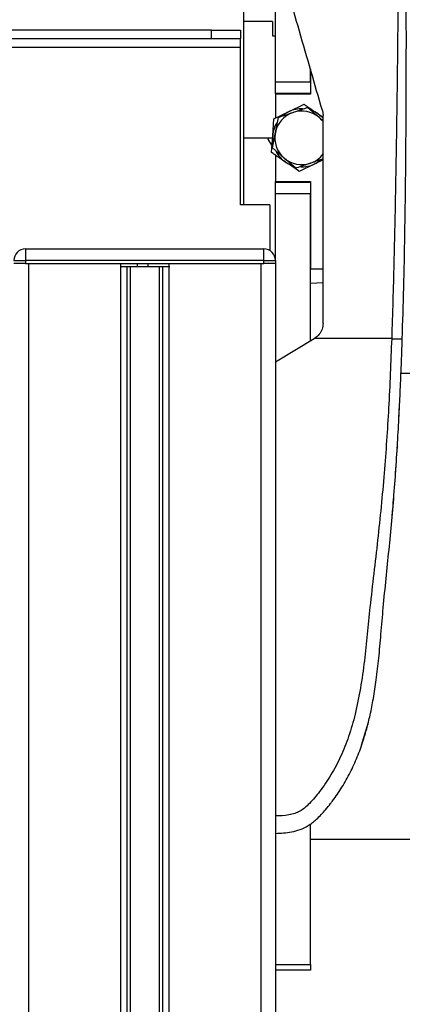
# Model space of a CAD drawing. Header units: millimetres. Extents: x 0 to 420, y 0 to 297.
# Tile 100 of 103: x 323.2 to 327.34, y 235.21 to 245.85. Entities that reach past the tile are written whole.
import ezdxf

# ---------------------------------------------------------------- set-up
doc = ezdxf.new("R2010")
doc.units = ezdxf.units.MM

msp = doc.modelspace()

# ---------------------------------------------------------------- linework, layer by layer
at = {"color": 7, "linetype": 'Continuous', "lineweight": 25}
for p, q in [((325.62356, 246.61874), (325.62356, 243.85177)), ((325.96943, 245.17866), (325.96943, 246.61874)), ((325.93799, 245.83267), (325.62356, 245.83267)), ((325.93799, 245.83267), (325.93799, 245.67546)), ((325.27769, 245.73834), (293.26889, 245.73834)), ((325.27769, 245.64402), (325.27769, 245.73834)), ((325.27769, 245.73834), (325.59212, 245.73834)), ((325.59212, 245.73834), (325.59212, 245.64402)), ((325.27769, 245.64402), (293.26889, 245.64402)), ((325.59212, 245.64402), (325.27769, 245.64402)), ((325.59212, 245.54969), (325.59212, 245.64402)), ((325.93799, 245.67546), (325.96943, 245.67546)), ((325.59212, 245.54969), (292.95447, 245.54969)), ((325.59212, 243.85177), (325.59212, 245.54969)), ((326.34675, 245.17866), (326.34675, 245.31765)), ((326.34675, 245.31765), (326.34675, 245.0466)), ((325.96943, 245.17866), (326.34675, 245.17866)), ((325.96943, 245.05289), (325.96943, 245.17866)), ((326.34675, 245.05289), (325.96943, 245.05289)), ((325.96943, 245.0466), (325.96943, 244.78748)), ((326.34675, 245.0466), (325.96943, 245.0466)), ((326.11569, 244.8581), (326.27916, 244.93704)), ((326.31734, 244.90375), (326.44348, 244.79344)), ((325.93885, 244.59812), (325.95222, 244.77916)), ((325.95222, 244.77916), (326.11569, 244.8581)), ((325.96768, 244.63118), (326.00013, 244.79558)), ((326.42927, 244.83494), (326.48415, 244.79761)), ((326.44348, 244.79344), (326.48415, 244.75788)), ((326.47668, 244.86959), (326.48415, 244.81705)), ((325.62356, 244.57496), (325.93799, 244.57496)), ((325.88964, 244.56032), (325.89733, 244.57496)), ((325.9312, 244.49461), (325.88964, 244.56032)), ((325.92547, 244.41708), (325.93885, 244.59812)), ((325.93522, 244.46678), (325.96768, 244.63118)), ((326.06136, 244.35647), (325.93522, 244.46678)), ((325.96943, 244.38718), (325.96943, 244.10332)), ((326.1875, 244.24616), (326.06136, 244.35647)), ((326.38915, 244.29181), (326.22567, 244.21287)), ((326.48415, 244.33769), (326.38915, 244.29181)), ((325.96943, 244.09703), (325.96943, 244.10332)), ((325.96943, 244.10332), (326.34675, 244.10332)), ((325.96943, 244.09703), (326.34675, 244.09703)), ((325.96943, 243.97126), (325.96943, 244.09703)), ((326.34675, 244.10332), (326.34675, 243.16003)), ((326.34675, 243.97126), (325.96943, 243.97126)), ((325.96943, 243.24807), (325.96943, 243.97126)), ((326.34675, 242.38079), (326.34675, 243.97126)), ((325.90655, 243.85177), (325.59212, 243.85177)), ((325.90655, 243.85177), (325.90655, 243.35699)), ((323.26535, 243.37384), (323.26535, 243.24807)), ((323.26535, 243.37384), (325.84366, 243.37384)), ((325.84366, 243.24807), (325.84366, 243.37384)), ((323.13958, 243.24807), (323.26535, 243.24807)), ((323.26535, 243.21663), (323.13958, 243.21663)), ((323.26535, 243.24807), (323.26535, 243.21663)), ((325.84366, 243.24807), (323.26535, 243.24807)), ((323.26535, 243.21663), (325.84366, 243.21663)), ((323.29679, 243.21663), (323.29679, 190.39268)), ((323.29679, 243.21663), (324.29353, 243.21663)), ((324.29353, 243.21663), (324.29353, 190.39268)), ((324.3617, 243.18519), (324.3617, 190.39268)), ((324.3978, 243.18519), (324.3978, 190.39268)), ((324.45102, 243.18519), (324.47074, 243.18519)), ((324.47563, 243.18519), (324.47563, 243.21663)), ((324.59135, 243.18519), (324.59135, 243.21663)), ((324.59624, 243.18519), (324.60398, 243.18519)), ((324.71121, 243.18519), (324.71121, 190.39268)), ((324.74731, 243.18519), (324.74731, 190.39268)), ((324.81548, 243.21663), (324.81548, 190.39268)), ((324.81548, 243.21663), (325.81222, 243.21663)), ((325.81222, 243.21663), (325.81222, 190.39268)), ((325.84366, 243.21663), (325.84366, 243.24807)), ((325.84366, 243.24807), (325.96943, 243.24807)), ((325.96943, 243.21663), (325.84366, 243.21663)), ((325.96943, 243.24807), (325.96943, 243.21663)), ((325.96943, 243.21663), (325.96943, 190.39268)), ((326.34675, 243.16003), (326.48415, 243.16003)), ((326.48415, 243.0087), (326.34675, 243.00282)), ((325.96943, 242.15386), (326.38766, 242.4054)), ((326.38766, 242.4054), (326.39273, 242.40845)), ((327.22572, 242.4054), (326.38766, 242.4054)), ((325.96943, 242.15386), (325.96943, 237.24878)), ((327.60446, 242.02809), (327.32667, 242.02809)), ((327.30414, 241.54784), (327.31119, 241.68621)), ((327.28583, 241.22239), (327.28772, 241.24647)), ((327.26751, 240.93676), (327.27401, 241.03657)), ((326.89936, 238.01294), (326.97392, 238.26251)), ((326.34675, 235.6452), (326.34675, 237.16288)), ((326.34675, 236.99724), (327.60446, 236.99724)), ((325.96943, 235.6452), (326.34675, 235.6452)), ((326.34675, 235.6452), (326.34675, 235.58231)), ((326.34675, 235.58231), (325.96943, 235.58231))]:
    msp.add_line(p, q, dxfattribs=at)
at = {"color": 7, "linetype": 'Continuous', "lineweight": 25, "flags": 128}
for points in [[(326.42927, 244.83494), (326.46169, 244.80963), (326.48415, 244.78748)], [(326.48415, 244.74972), (326.47036, 244.76664), (326.44348, 244.79344)], [(327.30472, 241.54786), (327.30473, 241.54786), (327.30473, 241.54785)], [(327.30474, 241.54784), (327.30473, 241.54785), (327.30472, 241.54785)]]:
    msp.add_lwpolyline(points, dxfattribs=at)
at = {"color": 7, "linetype": 'Continuous', "lineweight": 25}
for centre, radius, start, end in [((326.25242, 244.57496), 0.31443, 88.05447, 115.775489), ((326.25242, 244.57496), 0.29024, 108.830764, 168.830764), ((326.25242, 244.57496), 0.31443, 115.775489, 130.968343), ((326.25242, 244.57496), 0.29024, 48.830764, 108.830764), ((326.25242, 244.57496), 0.31443, 55.775489, 70.968343), ((326.25242, 244.57496), 0.31443, 148.05447, 175.775489), ((326.25242, 244.57496), 0.31443, 175.775489, 190.968343), ((326.25242, 244.57496), 0.29024, 168.830764, 228.830764), ((326.25242, 244.57496), 0.31443, 208.05447, 235.775489), ((326.25242, 244.57496), 0.29024, 228.830764, 288.830764), ((326.25242, 244.57496), 0.29024, 288.830764, 322.97733), ((326.25242, 244.57496), 0.31443, 235.775489, 250.968343), ((326.25242, 244.57496), 0.31443, 268.05447, 295.775489), ((326.25242, 244.57496), 0.31443, 295.775489, 310.968343), ((323.26535, 243.24807), 0.12577, 90, 180), ((325.84366, 243.24807), 0.12577, 0, 90)]:
    msp.add_arc(centre, radius, start, end, dxfattribs=at)
for points, knots in [([(326.70819, 249.3909), (326.73315, 249.36352), (326.80874, 249.28058), (326.91283, 249.12208), (327.01156, 248.90925), (327.08542, 248.67687), (327.14923, 248.40562), (327.20018, 248.097), (327.23864, 247.75851), (327.2685, 247.36635), (327.28711, 246.9243), (327.29564, 246.33394), (327.2904, 245.64203), (327.2806, 244.84285), (327.26751, 244.03565), (327.25079, 243.22203), (327.23408, 242.67756), (327.22572, 242.4054)], [0, 0, 0, 0, 0.017131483, 0.051878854, 0.086788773, 0.121617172, 0.156730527, 0.203388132, 0.250348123, 0.297270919, 0.367416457, 0.437677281, 0.550244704, 0.662847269, 0.775346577, 0.887707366, 1, 1, 1, 1]), ([(327.34047, 242.40123), (327.34606, 242.58573), (327.3575, 242.9628), (327.36885, 243.53597), (327.37696, 244.11427), (327.38124, 244.61659), (327.38341, 245.04432), (327.38428, 245.38578), (327.38448, 245.72501), (327.38376, 246.07563), (327.38083, 246.36415), (327.37678, 246.57306), (327.37424, 246.67942), (327.3714, 246.77971), (327.36852, 246.8671), (327.36524, 246.9546), (327.36181, 247.03641), (327.35769, 247.12352), (327.35327, 247.20726), (327.34858, 247.28761), (327.34363, 247.36456), (327.33404, 247.50088), (327.318, 247.69125), (327.29011, 247.94262), (327.25467, 248.18799), (327.20844, 248.43236), (327.14895, 248.67123), (327.07142, 248.90251), (326.96753, 249.11893), (326.8658, 249.26547), (326.78647, 249.35716), (326.75572, 249.3885), (326.74085, 249.40366)], [0, 0, 0, 0, 0.0757702, 0.15485711, 0.23590506, 0.31485054, 0.36399108, 0.41519555, 0.45865907, 0.50762015, 0.56426777, 0.58171923, 0.5968623, 0.60967945, 0.62453602, 0.63416312, 0.64698127, 0.65929869, 0.67111214, 0.6824202, 0.69322322, 0.70352316, 0.73970395, 0.77276709, 0.80790749, 0.84137847, 0.87484774, 0.91020132, 0.94506666, 0.98012916, 0.9903909, 1, 1, 1, 1]), ([(326.47668, 244.86959), (326.39368, 245.15582), (326.22753, 245.72874), (326.0638, 246.29332), (325.98188, 246.57584)], [0, 0, 0, 0, 0.499596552, 1, 1, 1, 1]), ([(326.15874, 244.84967), (326.20097, 244.86407), (326.25418, 244.88221), (326.30654, 244.90007), (326.31734, 244.90375)], [0, 0, 0, 0, 0.79381431, 1, 1, 1, 1]), ([(326.27916, 244.93704), (326.29061, 244.92926), (326.34018, 244.89554), (326.39053, 244.86129), (326.42927, 244.83494)], [0, 0, 0, 0, 0.23085574, 1, 1, 1, 1]), ([(326.00013, 244.79558), (326.0029, 244.79652), (326.05519, 244.81435), (326.10837, 244.83249), (326.15874, 244.84967)], [0, 0, 0, 0, 0.0529743, 1, 1, 1, 1]), ([(326.48415, 242.57012), (326.48415, 242.75765), (326.48415, 243.13313), (326.48415, 243.69593), (326.48415, 244.25815), (326.48415, 244.63063), (326.48415, 244.81705)], [0, 0, 0, 0, 0.248656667, 0.497879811, 0.748705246, 1, 1, 1, 1]), ([(326.07557, 244.31498), (326.03684, 244.34132), (325.98648, 244.37558), (325.93692, 244.4093), (325.92547, 244.41708)], [0, 0, 0, 0, 0.76914426, 1, 1, 1, 1]), ([(326.48415, 244.34733), (326.48019, 244.34598), (326.43464, 244.33045), (326.38836, 244.31466), (326.3461, 244.30025)], [0, 0, 0, 0, 0.0868238, 1, 1, 1, 1]), ([(326.22567, 244.21287), (326.22371, 244.21421), (326.17423, 244.24787), (326.12391, 244.2821), (326.07557, 244.31498)], [0, 0, 0, 0, 0.03966261, 1, 1, 1, 1]), ([(326.3461, 244.30025), (326.29574, 244.28308), (326.24256, 244.26494), (326.19027, 244.24711), (326.1875, 244.24616)], [0, 0, 0, 0, 0.947025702, 1, 1, 1, 1]), ([(324.29874, 243.18519), (324.30825, 243.18519), (324.33441, 243.18519), (324.39743, 243.18519), (324.44886, 243.18519), (324.47563, 243.18519)], [0, 0, 0, 0, 0.21495108, 0.59130193, 1, 1, 1, 1]), ([(324.47563, 243.18519), (324.4973, 243.18519), (324.53595, 243.18519), (324.57444, 243.18519), (324.59135, 243.18519)], [0, 0, 0, 0, 0.560608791, 1, 1, 1, 1]), ([(324.59135, 243.18519), (324.62338, 243.18519), (324.68491, 243.18519), (324.75653, 243.18519), (324.80412, 243.18519), (324.81775, 243.18519), (324.82477, 243.18519)], [0, 0, 0, 0, 0.29393521, 0.56456169, 0.77573173, 1, 1, 1, 1]), ([(326.48415, 242.57012), (326.48204, 242.54907), (326.47781, 242.50697), (326.44556, 242.4484), (326.41072, 242.42205), (326.39273, 242.40845)], [0, 0, 0, 0, 0.326000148, 0.651982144, 1, 1, 1, 1]), ([(327.22572, 242.4054), (327.21592, 242.15518), (327.19693, 241.67049), (327.14712, 240.9449), (327.07697, 240.22774), (327.00503, 239.64894), (326.96175, 239.2135), (326.93189, 238.92163), (326.89121, 238.63321), (326.83633, 238.35966), (326.76627, 238.11206), (326.679, 237.8918), (326.57422, 237.69209), (326.45847, 237.52425), (326.36004, 237.40606), (326.28703, 237.33612), (326.23406, 237.29831), (326.17705, 237.27375), (326.08913, 237.25114), (326.01839, 237.24975), (325.96943, 237.24878)], [0, 0, 0, 0, 0.1345803, 0.26068914, 0.39082578, 0.52181644, 0.5741497, 0.62601194, 0.67949707, 0.73064361, 0.77586761, 0.81764306, 0.85781887, 0.89689395, 0.92715545, 0.94043218, 0.95125664, 0.96201285, 0.97370949, 1, 1, 1, 1]), ([(325.96943, 237.06012), (326.0276, 237.06253), (326.14964, 237.06757), (326.30413, 237.12452), (326.42269, 237.21669), (326.49908, 237.3023), (326.5541, 237.36927), (326.57928, 237.40204), (326.60448, 237.43545), (326.64001, 237.4849), (326.68891, 237.55971), (326.73483, 237.63722), (326.77775, 237.71742), (326.81766, 237.80031), (326.85458, 237.88588), (326.88855, 237.97412), (326.92304, 238.07499), (326.95898, 238.19648), (326.99589, 238.34693), (327.03061, 238.5244), (327.06147, 238.72933), (327.08795, 238.96177), (327.11129, 239.22123), (327.13502, 239.5086), (327.16526, 239.81181), (327.19765, 240.12398), (327.22773, 240.4376), (327.25448, 240.75603), (327.27739, 241.07532), (327.29637, 241.38655), (327.31154, 241.67799), (327.32287, 241.92959), (327.331, 242.13317), (327.33648, 242.28292), (327.33932, 242.36738), (327.34047, 242.40123)], [0, 0, 0, 0, 0.02986047, 0.06266095, 0.08242073, 0.10650547, 0.12143626, 0.12695657, 0.12773589, 0.14293112, 0.15821723, 0.17362228, 0.18917505, 0.20490438, 0.2208385, 0.23700443, 0.25342734, 0.27554603, 0.30200675, 0.3328988, 0.36832022, 0.40833927, 0.45294647, 0.50201235, 0.55632687, 0.60932845, 0.66308947, 0.71802302, 0.77332566, 0.82736973, 0.87805173, 0.92309599, 0.95662599, 0.98261795, 1, 1, 1, 1]), ([(327.22572, 242.4054), (327.24053, 242.4049), (327.27122, 242.40387), (327.30952, 242.40251), (327.33565, 242.40153), (327.3389, 242.40133), (327.34047, 242.40123)], [0, 0, 0, 0, 0.2412013, 0.5, 0.7587987, 1, 1, 1, 1]), ([(327.23077, 240.4814), (327.23322, 240.50897), (327.23987, 240.58373), (327.24556, 240.65439), (327.24914, 240.69898)], [0, 0, 0, 0, 0.36882531, 1, 1, 1, 1]), ([(326.74361, 237.65448), (326.74361, 237.65448), (326.74359, 237.65448), (326.74359, 237.65449), (326.74361, 237.65449), (326.74362, 237.65449)], [0, 0, 0, 0, 0.05646486, 0.55100991, 1, 1, 1, 1]), ([(325.96943, 237.24878), (325.96943, 237.22402), (325.96943, 237.17453), (325.96943, 237.11221), (325.96943, 237.06866), (325.96943, 237.06301), (325.96943, 237.06017)], [0, 0, 0, 0, 0.24994591, 0.49973814, 0.74942403, 1, 1, 1, 1])]:
    msp.add_open_spline(points, degree=3, knots=knots, dxfattribs=at)

doc.saveas('drawing.dxf')
